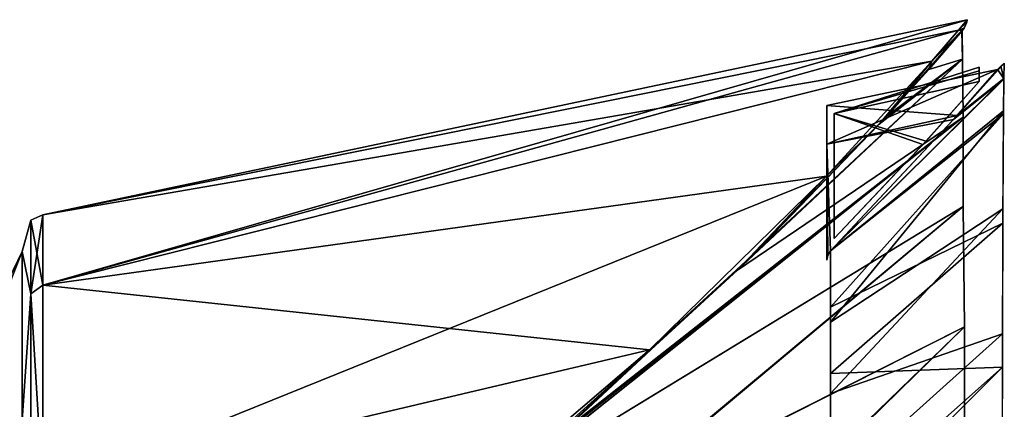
# Model space of a CAD drawing. Header units: millimetres. Extents: x -229 to 223, y -69 to 475.
# Tile 48 of 92: x -213 to -180, y 450 to 463. Entities that reach past the tile are written whole.
import ezdxf

# ---------------------------------------------------------------- set-up
doc = ezdxf.new("R2010")
doc.units = ezdxf.units.MM
doc.header["$LTSCALE"] = 65.185185
for name, color, linetype in [('246', 7, 'CONTINUOUS'), ('262', 7, 'CONTINUOUS'), ('306', 7, 'CONTINUOUS'), ('313', 7, 'CONTINUOUS'), ('314', 7, 'CONTINUOUS'), ('315', 7, 'CONTINUOUS'), ('316', 7, 'CONTINUOUS'), ('349', 7, 'CONTINUOUS'), ('483', 7, 'CONTINUOUS'), ('484', 7, 'CONTINUOUS'), ('485', 7, 'CONTINUOUS')]:
    doc.layers.add(name, color=color, linetype=linetype)

msp = doc.modelspace()

# ---------------------------------------------------------------- linework, layer by layer
at = {"layer": '246', "color": 7, "linetype": 'Continuous'}
for points in [[(-221.721, 436.109, -9.241), (-221.721, 436.109, 9.241), (-212.453, 455.302, -11.572), (-221.721, 436.109, -9.241)], [(-212.453, 449.763, -34.043), (-221.721, 436.109, -9.241), (-212.453, 455.302, -11.572), (-212.453, 449.763, -34.043)], [(-221.721, 436.109, 9.241), (-221.721, 431.686, 27.187), (-212.453, 455.302, 11.572), (-221.721, 436.109, 9.241)], [(-212.453, 455.302, -11.572), (-221.721, 436.109, 9.241), (-212.453, 455.302, 11.572), (-212.453, 455.302, -11.572)], [(-212.453, 455.302, 11.572), (-221.721, 431.686, 27.187), (-212.453, 449.763, 34.043), (-212.453, 455.302, 11.572)]]:
    msp.add_3dface(points, dxfattribs=at)
at = {"layer": '262', "color": 7, "linetype": 'Continuous'}
for points in [[(-181.563, 462.541, 9.051), (-184.027, 459.757, 23.189), (-181.545, 461.616, 27.008), (-181.563, 462.541, 9.051)], [(-188.311, 455.31, 34.926), (-194.638, 449.418, 45.179), (-181.545, 461.616, 27.008), (-188.311, 455.31, 34.926)], [(-181.545, 461.616, 27.008), (-194.638, 449.418, 45.179), (-181.525, 459.71, 45.097), (-181.545, 461.616, 27.008)], [(-184.027, 459.757, 23.189), (-188.311, 455.31, 34.926), (-181.545, 461.616, 27.008), (-184.027, 459.757, 23.189)], [(-194.638, 449.418, 45.179), (-197.143, 447.278, 48.106), (-181.525, 459.71, 45.097), (-194.638, 449.418, 45.179)], [(-181.525, 459.71, 45.097), (-197.143, 447.278, 48.106), (-181.52, 456.775, 63.258), (-181.525, 459.71, 45.097)], [(-197.143, 447.278, 48.106), (-193.587, 446.732, 68.241), (-181.52, 456.775, 63.258), (-197.143, 447.278, 48.106)], [(-181.52, 456.775, 63.258), (-193.587, 446.732, 68.241), (-181.483, 452.82, 81.421), (-181.52, 456.775, 63.258)], [(-193.587, 446.732, 68.241), (-188.542, 445.99, 87.904), (-181.483, 452.82, 81.421), (-193.587, 446.732, 68.241)], [(-181.483, 452.82, 81.421), (-188.542, 445.99, 87.904), (-181.479, 449.626, 93.315), (-181.483, 452.82, 81.421)]]:
    msp.add_3dface(points, dxfattribs=at)
at = {"layer": '306', "color": 7, "linetype": 'Continuous'}
for points in [[(-212.172, 456.325), (-212.172, 453.91, 21.434), (-211.782, 456.5), (-212.172, 456.325)], [(-211.782, 456.5), (-212.172, 453.91, 21.434), (-211.782, 454.19, 20.988), (-211.782, 456.5)], [(-211.782, 454.19, -20.988), (-212.172, 456.325), (-211.782, 456.5), (-211.782, 454.19, -20.988)], [(-212.453, 455.302, -11.572), (-212.453, 455.302, 11.572), (-212.172, 456.325), (-212.453, 455.302, -11.572)], [(-212.453, 455.302, -11.572), (-212.172, 456.325), (-212.172, 453.91, -21.434), (-212.453, 455.302, -11.572)], [(-212.453, 455.302, 11.572), (-212.172, 453.91, 21.434), (-212.172, 456.325), (-212.453, 455.302, 11.572)], [(-212.172, 453.91, -21.434), (-212.172, 456.325), (-211.782, 454.19, -20.988), (-212.172, 453.91, -21.434)], [(-212.453, 449.763, -34.043), (-212.453, 455.302, -11.572), (-212.172, 453.91, -21.434), (-212.453, 449.763, -34.043)], [(-212.453, 455.302, 11.572), (-212.453, 449.763, 34.043), (-212.172, 453.91, 21.434), (-212.453, 455.302, 11.572)], [(-211.782, 454.19, 20.988), (-212.172, 453.91, 21.434), (-211.782, 447.371, 40.971), (-211.782, 454.19, 20.988)], [(-211.782, 447.371, -40.971), (-212.172, 453.91, -21.434), (-211.782, 454.19, -20.988), (-211.782, 447.371, -40.971)], [(-212.453, 449.763, -34.043), (-212.172, 453.91, -21.434), (-212.172, 446.785, -41.794), (-212.453, 449.763, -34.043)], [(-212.453, 449.763, 34.043), (-212.172, 446.785, 41.794), (-212.172, 453.91, 21.434), (-212.453, 449.763, 34.043)], [(-212.172, 453.91, 21.434), (-212.172, 446.785, 41.794), (-211.782, 447.371, 40.971), (-212.172, 453.91, 21.434)], [(-212.172, 446.785, -41.794), (-212.172, 453.91, -21.434), (-211.782, 447.371, -40.971), (-212.172, 446.785, -41.794)]]:
    msp.add_3dface(points, dxfattribs=at)
at = {"layer": '313', "color": 7, "linetype": 'Continuous'}
for points in [[(-211.782, 456.5), (-211.782, 454.19, 20.988), (-181.387, 462.908, 0), (-211.782, 456.5)], [(-181.68, 462.56, -7.669), (-211.782, 456.5), (-181.387, 462.908, 0), (-181.68, 462.56, -7.669)], [(-181.387, 462.908, 0), (-211.782, 454.19, 20.988), (-181.68, 462.56, 7.669), (-181.387, 462.908, 0)], [(-182.548, 461.552, -15.064), (-211.782, 456.5), (-181.68, 462.56, -7.669), (-182.548, 461.552, -15.064)], [(-181.68, 462.56, 7.669), (-211.782, 454.19, 20.988), (-182.548, 461.552, 15.063), (-181.68, 462.56, 7.669)], [(-211.782, 454.19, -20.988), (-211.782, 456.5), (-182.548, 461.552, -15.064), (-211.782, 454.19, -20.988)], [(-186.018, 457.775, -28.811), (-211.782, 454.19, -20.988), (-182.548, 461.552, -15.064), (-186.018, 457.775, -28.811)], [(-182.548, 461.552, 15.063), (-211.782, 454.19, 20.988), (-186.017, 457.776, 28.809), (-182.548, 461.552, 15.063)], [(-211.782, 454.19, 20.988), (-211.782, 447.371, 40.971), (-186.017, 457.776, 28.809), (-211.782, 454.19, 20.988)], [(-186.017, 457.776, 28.809), (-211.782, 447.371, 40.971), (-191.832, 452.073, 40.796), (-186.017, 457.776, 28.809)], [(-191.834, 452.071, -40.8), (-211.782, 454.19, -20.988), (-186.018, 457.775, -28.811), (-191.834, 452.071, -40.8)], [(-211.782, 447.371, -40.971), (-211.782, 454.19, -20.988), (-191.834, 452.071, -40.8), (-211.782, 447.371, -40.971)], [(-191.832, 452.073, 40.796), (-211.782, 447.371, 40.971), (-200.074, 445.031, 50.641), (-191.832, 452.073, 40.796)], [(-200.078, 445.028, -50.645), (-211.782, 447.371, -40.971), (-191.834, 452.071, -40.8), (-200.078, 445.028, -50.645)]]:
    msp.add_3dface(points, dxfattribs=at)
at = {"layer": '314', "color": 7, "linetype": 'Continuous'}
for points in [[(-181.68, 462.56, -7.669), (-181.387, 462.908, 0), (-181.405, 462.823, -4.237), (-181.68, 462.56, -7.669)], [(-182.657, 461.279, -17.066), (-182.548, 461.552, -15.064), (-181.561, 462.543, -9.038), (-182.657, 461.279, -17.066)], [(-182.548, 461.552, -15.064), (-181.68, 462.56, -7.669), (-181.561, 462.543, -9.038), (-182.548, 461.552, -15.064)], [(-181.493, 462.627, -8.111), (-181.68, 462.56, -7.669), (-181.405, 462.823, -4.237), (-181.493, 462.627, -8.111)], [(-181.526, 462.586, -8.575), (-181.68, 462.56, -7.669), (-181.493, 462.627, -8.111), (-181.526, 462.586, -8.575)], [(-181.561, 462.543, -9.038), (-181.68, 462.56, -7.669), (-181.526, 462.586, -8.575), (-181.561, 462.543, -9.038)], [(-186.018, 457.775, -28.811), (-182.548, 461.552, -15.064), (-184.287, 459.475, -24.142), (-186.018, 457.775, -28.811)], [(-184.287, 459.475, -24.142), (-182.548, 461.552, -15.064), (-182.657, 461.279, -17.066), (-184.287, 459.475, -24.142)], [(-188.945, 454.686, -36.214), (-186.018, 457.775, -28.811), (-184.287, 459.475, -24.142), (-188.945, 454.686, -36.214)], [(-191.834, 452.071, -40.8), (-186.018, 457.775, -28.811), (-188.945, 454.686, -36.214), (-191.834, 452.071, -40.8)], [(-195.433, 448.727, -46.167), (-191.834, 452.071, -40.8), (-188.945, 454.686, -36.214), (-195.433, 448.727, -46.167)], [(-200.078, 445.028, -50.645), (-191.834, 452.071, -40.8), (-197.167, 447.259, -48.126), (-200.078, 445.028, -50.645)], [(-197.167, 447.259, -48.126), (-191.834, 452.071, -40.8), (-195.433, 448.727, -46.167), (-197.167, 447.259, -48.126)]]:
    msp.add_3dface(points, dxfattribs=at)
at = {"layer": '315', "color": 7, "linetype": 'Continuous'}
for points in [[(-181.387, 462.908, 0), (-181.68, 462.56, 7.669), (-181.405, 462.823, 4.223), (-181.387, 462.908, 0)], [(-184.027, 459.757, 23.189), (-181.563, 462.541, 9.051), (-182.548, 461.552, 15.063), (-184.027, 459.757, 23.189)], [(-181.68, 462.56, 7.669), (-182.548, 461.552, 15.063), (-181.493, 462.627, 8.111), (-181.68, 462.56, 7.669)], [(-181.493, 462.627, 8.111), (-182.548, 461.552, 15.063), (-181.526, 462.586, 8.576), (-181.493, 462.627, 8.111)], [(-182.548, 461.552, 15.063), (-181.563, 462.541, 9.051), (-181.526, 462.586, 8.576), (-182.548, 461.552, 15.063)], [(-181.405, 462.823, 4.223), (-181.68, 462.56, 7.669), (-181.493, 462.627, 8.111), (-181.405, 462.823, 4.223)], [(-184.027, 459.757, 23.189), (-182.548, 461.552, 15.063), (-186.017, 457.776, 28.809), (-184.027, 459.757, 23.189)], [(-188.311, 455.31, 34.926), (-184.027, 459.757, 23.189), (-186.017, 457.776, 28.809), (-188.311, 455.31, 34.926)], [(-188.311, 455.31, 34.926), (-186.017, 457.776, 28.809), (-191.832, 452.073, 40.796), (-188.311, 455.31, 34.926)], [(-194.638, 449.418, 45.179), (-188.311, 455.31, 34.926), (-191.832, 452.073, 40.796), (-194.638, 449.418, 45.179)], [(-194.638, 449.418, 45.179), (-191.832, 452.073, 40.796), (-200.074, 445.031, 50.641), (-194.638, 449.418, 45.179)]]:
    msp.add_3dface(points, dxfattribs=at)
at = {"layer": '316', "color": 7, "linetype": 'Continuous'}
for points in [[(-182.657, 461.279, -17.066), (-181.561, 462.543, -9.038), (-181.545, 461.616, -27.008), (-182.657, 461.279, -17.066)], [(-188.945, 454.686, -36.214), (-184.287, 459.475, -24.142), (-181.545, 461.616, -27.008), (-188.945, 454.686, -36.214)], [(-181.525, 459.71, -45.097), (-188.945, 454.686, -36.214), (-181.545, 461.616, -27.008), (-181.525, 459.71, -45.097)], [(-184.287, 459.475, -24.142), (-182.657, 461.279, -17.066), (-181.545, 461.616, -27.008), (-184.287, 459.475, -24.142)], [(-197.167, 447.259, -48.126), (-195.433, 448.727, -46.167), (-181.525, 459.71, -45.097), (-197.167, 447.259, -48.126)], [(-181.52, 456.775, -63.258), (-197.167, 447.259, -48.126), (-181.525, 459.71, -45.097), (-181.52, 456.775, -63.258)], [(-195.433, 448.727, -46.167), (-188.945, 454.686, -36.214), (-181.525, 459.71, -45.097), (-195.433, 448.727, -46.167)], [(-197.167, 447.259, -48.126), (-181.52, 456.775, -63.258), (-193.549, 446.727, -68.412), (-197.167, 447.259, -48.126)], [(-181.52, 456.775, -63.258), (-181.483, 452.82, -81.421), (-193.549, 446.727, -68.412), (-181.52, 456.775, -63.258)], [(-193.549, 446.727, -68.412), (-181.483, 452.82, -81.421), (-188.477, 445.979, -88.127), (-193.549, 446.727, -68.412)], [(-181.483, 452.82, -81.421), (-181.479, 449.626, -93.315), (-188.477, 445.979, -88.127), (-181.483, 452.82, -81.421)]]:
    msp.add_3dface(points, dxfattribs=at)
at = {"layer": '349', "color": 7, "linetype": 'Continuous'}
for points in [[(-181, 461.355), (-181, 461.235, 4.918), (-185.762, 459.833, -10.179), (-181, 461.355)], [(-181, 461.235, -4.918), (-181, 461.355), (-185.762, 459.833, -10.179), (-181, 461.235, -4.918)], [(-181, 461.235, 4.918), (-181, 460.877, 9.824), (-185.762, 459.833, -10.179), (-181, 461.235, 4.918)], [(-181, 460.877, -9.824), (-181, 461.235, -4.918), (-185.762, 459.833, -10.179), (-181, 460.877, -9.824)], [(-181, 460.877, 9.824), (-182.738, 458.925, 20.31), (-185.762, 459.833, 10.179), (-181, 460.877, 9.824)], [(-185.762, 459.833, -10.179), (-181, 460.877, 9.824), (-185.762, 459.833, 10.179), (-185.762, 459.833, -10.179)], [(-182.844, 458.809, -20.758), (-181, 460.877, -9.824), (-185.762, 459.833, -10.179), (-182.844, 458.809, -20.758)], [(-182.738, 458.925, 20.31), (-185.762, 455.725, 30.117), (-185.762, 459.833, 10.179), (-182.738, 458.925, 20.31)], [(-185.762, 455.725, -30.117), (-182.844, 458.809, -20.758), (-185.762, 459.833, -10.179), (-185.762, 455.725, -30.117)]]:
    msp.add_3dface(points, dxfattribs=at)
at = {"layer": '483', "color": 7, "linetype": 'Continuous'}
for points in [[(-180.4, 461.277, -0.001), (-181.724, 459.764, -15.738), (-186, 460.096), (-180.4, 461.277, -0.001)], [(-181.846, 459.627, 16.426), (-180.4, 461.277, -0.001), (-186, 458.818, 15.947), (-181.846, 459.627, 16.426)], [(-186, 458.818, 15.947), (-180.4, 461.277, -0.001), (-186, 460.096), (-186, 458.818, 15.947)], [(-186, 460.096), (-181.724, 459.764, -15.738), (-186, 458.818, -15.947), (-186, 460.096)], [(-181.724, 459.764, -15.738), (-185.889, 455.322, -30.622), (-186, 458.818, -15.947), (-181.724, 459.764, -15.738)], [(-185.889, 455.322, 30.622), (-181.846, 459.627, 16.426), (-186, 458.818, 15.947), (-185.889, 455.322, 30.622)], [(-186, 458.818, -15.947), (-185.889, 455.322, -30.622), (-185.974, 455.179, -31.005), (-186, 458.818, -15.947)], [(-185.974, 455.179, 31.005), (-185.889, 455.322, 30.622), (-186, 458.818, 15.947), (-185.974, 455.179, 31.005)], [(-186, 455.015, 31.486), (-185.974, 455.179, 31.005), (-186, 458.818, 15.947), (-186, 455.015, 31.486)], [(-186, 455.015, -31.486), (-186, 458.818, -15.947), (-185.974, 455.179, -31.005), (-186, 455.015, -31.486)]]:
    msp.add_3dface(points, dxfattribs=at)
at = {"layer": '484', "color": 7, "linetype": 'Continuous'}
for points in [[(-181.724, 459.764, -15.738), (-180.4, 461.277, -0.001), (-180.188, 460.979, -18.463), (-181.724, 459.764, -15.738)], [(-180.188, 460.979, -18.463), (-180.4, 461.277, -0.001), (-180.285, 461.381, -0.001), (-180.188, 460.979, -18.463)], [(-180.171, 461.486, -0.001), (-180.188, 460.979, -18.463), (-180.285, 461.381, -0.001), (-180.171, 461.486, -0.001)], [(-185.889, 455.322, -30.622), (-181.724, 459.764, -15.738), (-180.188, 460.979, -18.463), (-185.889, 455.322, -30.622)], [(-180.198, 459.914, -32.509), (-185.889, 455.322, -30.622), (-180.188, 460.979, -18.463), (-180.198, 459.914, -32.509)], [(-185.884, 452.979, -51.212), (-185.889, 455.322, -30.622), (-180.198, 459.914, -32.509), (-185.884, 452.979, -51.212)], [(-180.214, 456.694, -56.612), (-185.884, 452.979, -51.212), (-180.198, 459.914, -32.509), (-180.214, 456.694, -56.612)], [(-185.88, 450.632, -65.294), (-185.884, 452.979, -51.212), (-180.214, 456.694, -56.612), (-185.88, 450.632, -65.294)], [(-180.227, 452.597, -76.799), (-185.88, 450.632, -65.294), (-180.214, 456.694, -56.612), (-180.227, 452.597, -76.799)], [(-185.873, 447.527, -80.026), (-185.88, 450.632, -65.294), (-180.227, 452.597, -76.799), (-185.873, 447.527, -80.026)], [(-180.238, 448.317, -93.088), (-185.873, 447.527, -80.026), (-180.227, 452.597, -76.799), (-180.238, 448.317, -93.088)]]:
    msp.add_3dface(points, dxfattribs=at)
at = {"layer": '485', "color": 7, "linetype": 'Continuous'}
for points in [[(-181.846, 459.627, 16.426), (-180.171, 461.486, -0.001), (-180.285, 461.381, -0.001), (-181.846, 459.627, 16.426)], [(-180.171, 461.486, -0.001), (-181.846, 459.627, 16.426), (-180.188, 460.961, 18.783), (-180.171, 461.486, -0.001)], [(-180.4, 461.277, -0.001), (-181.846, 459.627, 16.426), (-180.285, 461.381, -0.001), (-180.4, 461.277, -0.001)], [(-181.846, 459.627, 16.426), (-185.889, 455.322, 30.622), (-180.188, 460.961, 18.783), (-181.846, 459.627, 16.426)], [(-180.188, 460.961, 18.783), (-185.889, 455.322, 30.622), (-180.199, 459.814, 33.524), (-180.188, 460.961, 18.783)], [(-180.199, 459.814, 33.524), (-185.889, 455.322, 30.622), (-185.885, 453.475, 47.66), (-180.199, 459.814, 33.524)], [(-180.215, 456.232, 59.256), (-180.199, 459.814, 33.524), (-185.885, 453.475, 47.66), (-180.215, 456.232, 59.256)], [(-185.881, 451.293, 61.676), (-180.215, 456.232, 59.256), (-185.885, 453.475, 47.66), (-185.881, 451.293, 61.676)], [(-180.23, 451.503, 81.299), (-180.215, 456.232, 59.256), (-185.881, 451.293, 61.676), (-180.23, 451.503, 81.299)], [(-185.871, 446.491, 84.356), (-180.23, 451.503, 81.299), (-185.881, 451.293, 61.676), (-185.871, 446.491, 84.356)], [(-185.867, 445.863, 86.886), (-180.23, 451.503, 81.299), (-185.871, 446.491, 84.356), (-185.867, 445.863, 86.886)], [(-180.232, 447.784, 94.92), (-180.23, 451.503, 81.299), (-185.867, 445.863, 86.886), (-180.232, 447.784, 94.92)]]:
    msp.add_3dface(points, dxfattribs=at)

doc.saveas('drawing.dxf')
